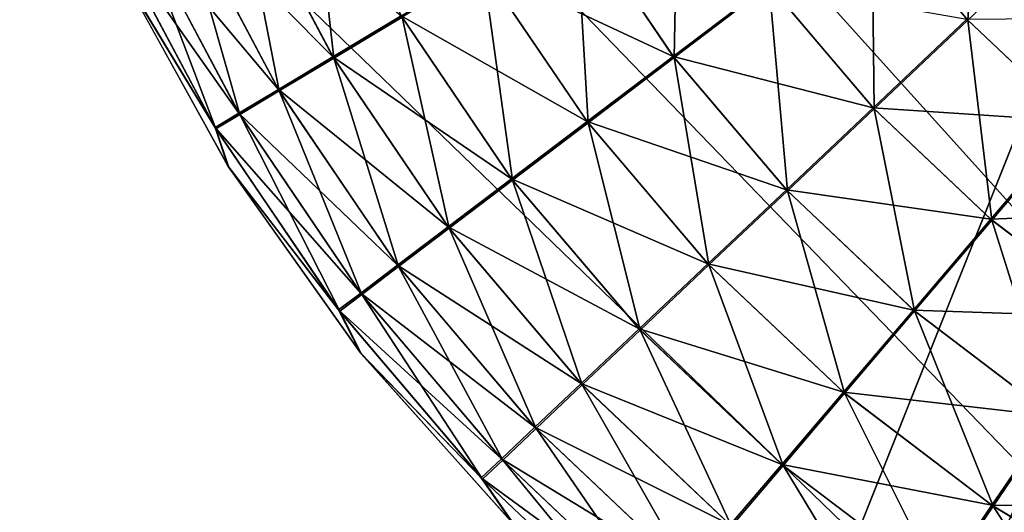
# Model space of a CAD drawing. Header units: millimetres. Extents: x -38 to 38, y -345 to 56.
# Tile 114 of 143: x -3.558 to -1.754, y 19.872 to 20.776. Entities that reach past the tile are written whole.
import ezdxf

# ---------------------------------------------------------------- set-up
doc = ezdxf.new("R2010")
doc.units = ezdxf.units.MM
doc.header["$LTSCALE"] = 33.374815
for name, color, linetype in [('10', 7, 'CONTINUOUS'), ('53', 7, 'CONTINUOUS'), ('54', 7, 'CONTINUOUS'), ('61', 7, 'CONTINUOUS'), ('62', 7, 'CONTINUOUS'), ('7', 7, 'CONTINUOUS'), ('71', 7, 'CONTINUOUS'), ('72', 7, 'CONTINUOUS')]:
    doc.layers.add(name, color=color, linetype=linetype)

msp = doc.modelspace()

# ---------------------------------------------------------------- linework, layer by layer
at = {"layer": '10', "color": 32, "linetype": 'Continuous', "true_color": 0xd1691f}
for points in [[(-8.9443, 11.5, -19), (-8.9443, 30.5, -19), (8.9443, 11.5, -19), (-8.9443, 11.5, -19)], [(-8.9443, 30.5, -19), (8.9443, 30.5, -19), (8.9443, 11.5, -19), (-8.9443, 30.5, -19)]]:
    msp.add_3dface(points, dxfattribs=at)
at = {"layer": '53', "linetype": 'Continuous'}
for points in [[(-7.3427, 15.7115, 20.5), (-1.3301, 28.3507, 20.5), (4.461, 13.5502, 20.5), (-7.3427, 15.7115, 20.5)], [(-1.8914, 28.1941, 20.5), (-1.3301, 28.3507, 20.5), (-7.3427, 15.7115, 20.5), (-1.8914, 28.1941, 20.5)], [(-2.435, 27.9837, 20.5), (-1.8914, 28.1941, 20.5), (-7.3427, 15.7115, 20.5), (-2.435, 27.9837, 20.5)], [(-2.9556, 27.7215, 20.5), (-2.435, 27.9837, 20.5), (-7.3427, 15.7115, 20.5), (-2.9556, 27.7215, 20.5)], [(-3.4483, 27.4101, 20.5), (-2.9556, 27.7215, 20.5), (-7.3427, 15.7115, 20.5), (-3.4483, 27.4101, 20.5)], [(-3.9085, 27.0523, 20.5), (-3.4483, 27.4101, 20.5), (-7.3427, 15.7115, 20.5), (-3.9085, 27.0523, 20.5)]]:
    msp.add_3dface(points, dxfattribs=at)
at = {"layer": '54', "linetype": 'Continuous'}
for points in [[(-1.8914, 28.1941, 20.8), (4.461, 13.5502, 20.8), (-1.3301, 28.3507, 20.8), (-1.8914, 28.1941, 20.8)], [(-2.435, 27.9837, 20.8), (4.461, 13.5502, 20.8), (-1.8914, 28.1941, 20.8), (-2.435, 27.9837, 20.8)], [(-2.9556, 27.7215, 20.8), (4.461, 13.5502, 20.8), (-2.435, 27.9837, 20.8), (-2.9556, 27.7215, 20.8)], [(-3.4483, 27.4101, 20.8), (4.461, 13.5502, 20.8), (-2.9556, 27.7215, 20.8), (-3.4483, 27.4101, 20.8)], [(-3.9085, 27.0523, 20.8), (4.461, 13.5502, 20.8), (-3.4483, 27.4101, 20.8), (-3.9085, 27.0523, 20.8)], [(-4.3317, 26.6517, 20.8), (4.461, 13.5502, 20.8), (-3.9085, 27.0523, 20.8), (-4.3317, 26.6517, 20.8)], [(-4.7141, 26.2118, 20.8), (4.461, 13.5502, 20.8), (-4.3317, 26.6517, 20.8), (-4.7141, 26.2118, 20.8)], [(-5.052, 25.7369, 20.8), (4.461, 13.5502, 20.8), (-4.7141, 26.2118, 20.8), (-5.052, 25.7369, 20.8)], [(-5.3422, 25.2314, 20.8), (4.461, 13.5502, 20.8), (-5.052, 25.7369, 20.8), (-5.3422, 25.2314, 20.8)], [(-5.5821, 24.7001, 20.8), (4.461, 13.5502, 20.8), (-5.3422, 25.2314, 20.8), (-5.5821, 24.7001, 20.8)], [(-5.7692, 24.1481, 20.8), (4.461, 13.5502, 20.8), (-5.5821, 24.7001, 20.8), (-5.7692, 24.1481, 20.8)], [(-5.9019, 23.5806, 20.8), (4.461, 13.5502, 20.8), (-5.7692, 24.1481, 20.8), (-5.9019, 23.5806, 20.8)], [(-7.3427, 15.7115, 20.8), (4.461, 13.5502, 20.8), (-5.9019, 23.5806, 20.8), (-7.3427, 15.7115, 20.8)]]:
    msp.add_3dface(points, dxfattribs=at)
at = {"layer": '61', "linetype": 'Continuous'}
for points in [[(1.3653, 28.3426, -20.5), (-36.7362, 37.2464, -20.5), (-4.5149, 13.5773, -20.5), (1.3653, 28.3426, -20.5)], [(7.3016, 15.6673, -20.5), (1.3653, 28.3426, -20.5), (-4.5149, 13.5773, -20.5), (7.3016, 15.6673, -20.5)]]:
    msp.add_3dface(points, dxfattribs=at)
at = {"layer": '62', "linetype": 'Continuous'}
for points in [[(1.3653, 28.3426, -20.8), (-4.5149, 13.5773, -20.8), (-36.7362, 37.2464, -20.8), (1.3653, 28.3426, -20.8)], [(1.9257, 28.1826, -20.8), (-4.5149, 13.5773, -20.8), (1.3653, 28.3426, -20.8), (1.9257, 28.1826, -20.8)], [(2.468, 27.9689, -20.8), (-4.5149, 13.5773, -20.8), (1.9257, 28.1826, -20.8), (2.468, 27.9689, -20.8)], [(2.987, 27.7036, -20.8), (-4.5149, 13.5773, -20.8), (2.468, 27.9689, -20.8), (2.987, 27.7036, -20.8)], [(3.4779, 27.3892, -20.8), (-4.5149, 13.5773, -20.8), (2.987, 27.7036, -20.8), (3.4779, 27.3892, -20.8)], [(3.9359, 27.0287, -20.8), (-4.5149, 13.5773, -20.8), (3.4779, 27.3892, -20.8), (3.9359, 27.0287, -20.8)], [(4.3567, 26.6255, -20.8), (-4.5149, 13.5773, -20.8), (3.9359, 27.0287, -20.8), (4.3567, 26.6255, -20.8)], [(4.7364, 26.1833, -20.8), (-4.5149, 13.5773, -20.8), (4.3567, 26.6255, -20.8), (4.7364, 26.1833, -20.8)], [(5.0714, 25.7064, -20.8), (-4.5149, 13.5773, -20.8), (4.7364, 26.1833, -20.8), (5.0714, 25.7064, -20.8)], [(5.3586, 25.1991, -20.8), (-4.5149, 13.5773, -20.8), (5.0714, 25.7064, -20.8), (5.3586, 25.1991, -20.8)], [(5.5952, 24.6664, -20.8), (-4.5149, 13.5773, -20.8), (5.3586, 25.1991, -20.8), (5.5952, 24.6664, -20.8)], [(5.779, 24.1133, -20.8), (-4.5149, 13.5773, -20.8), (5.5952, 24.6664, -20.8), (5.779, 24.1133, -20.8)], [(5.9083, 23.545, -20.8), (-4.5149, 13.5773, -20.8), (5.779, 24.1133, -20.8), (5.9083, 23.545, -20.8)], [(7.3016, 15.6673, -20.8), (-4.5149, 13.5773, -20.8), (5.9083, 23.545, -20.8), (7.3016, 15.6673, -20.8)]]:
    msp.add_3dface(points, dxfattribs=at)
at = {"layer": '7', "color": 32, "linetype": 'Continuous', "true_color": 0xd1691f}
for points in [[(-8.9443, 30.5, 19), (-8.9443, 11.5, 19), (8.9443, 30.5, 19), (-8.9443, 30.5, 19)], [(-8.9443, 11.5, 19), (8.9443, 11.5, 19), (8.9443, 30.5, 19), (-8.9443, 11.5, 19)]]:
    msp.add_3dface(points, dxfattribs=at)
at = {"layer": '71', "linetype": 'Continuous'}
for points in [[(-1.9966, 20.9822, 23.1627), (-1.8208, 20.7753, 23.1627), (-1.7979, 21.1333, 23.248), (-1.9966, 20.9822, 23.1627)], [(-1.7979, 21.1333, 23.248), (-1.8208, 20.7753, 23.1627), (-1.6396, 20.9469, 23.248), (-1.7979, 21.1333, 23.248)], [(-3.1595, 21.0383, 22.3061), (-2.9829, 20.7052, 22.3061), (-3.0268, 21.0996, 22.5257), (-3.1595, 21.0383, 22.3061)], [(-3.0268, 21.0996, 22.5257), (-2.9829, 20.7052, 22.3061), (-2.8577, 20.7806, 22.5257), (-3.0268, 21.0996, 22.5257)], [(-2.5392, 20.9722, 22.8986), (-2.3592, 20.7066, 22.8986), (-2.3515, 21.0851, 23.0456), (-2.5392, 20.9722, 22.8986)], [(-2.3515, 21.0851, 23.0456), (-2.3592, 20.7066, 22.8986), (-2.1848, 20.8392, 23.0456), (-2.3515, 21.0851, 23.0456)], [(-3.2651, 20.9894, 22.0694), (-3.0826, 20.6453, 22.0694), (-3.1595, 21.0383, 22.3061), (-3.2651, 20.9894, 22.0694)], [(-3.1595, 21.0383, 22.3061), (-3.0826, 20.6453, 22.0694), (-2.9829, 20.7052, 22.3061), (-3.1595, 21.0383, 22.3061)], [(-3.3417, 20.954, 21.8194), (-3.1549, 20.6017, 21.8194), (-3.2651, 20.9894, 22.0694), (-3.3417, 20.954, 21.8194)], [(-3.2651, 20.9894, 22.0694), (-3.1549, 20.6017, 21.8194), (-3.0826, 20.6453, 22.0694), (-3.2651, 20.9894, 22.0694)], [(-2.7089, 20.8701, 22.7244), (-2.5168, 20.5868, 22.7244), (-2.5392, 20.9722, 22.8986), (-2.7089, 20.8701, 22.7244)], [(-2.5392, 20.9722, 22.8986), (-2.5168, 20.5868, 22.7244), (-2.3592, 20.7066, 22.8986), (-2.5392, 20.9722, 22.8986)], [(-2.1848, 20.8392, 23.0456), (-1.9924, 20.6127, 23.0456), (-1.9966, 20.9822, 23.1627), (-2.1848, 20.8392, 23.0456)], [(-1.9966, 20.9822, 23.1627), (-1.9924, 20.6127, 23.0456), (-1.8208, 20.7753, 23.1627), (-1.9966, 20.9822, 23.1627)], [(-3.3881, 20.9325, 21.5606), (-3.1987, 20.5754, 21.5606), (-3.3417, 20.954, 21.8194), (-3.3881, 20.9325, 21.5606)], [(-3.3417, 20.954, 21.8194), (-3.1987, 20.5754, 21.5606), (-3.1549, 20.6017, 21.8194), (-3.3417, 20.954, 21.8194)], [(-1.8208, 20.7753, 23.1627), (-1.6236, 20.5885, 23.1627), (-1.6396, 20.9469, 23.248), (-1.8208, 20.7753, 23.1627)], [(-3.1987, 20.5754, 21.5606), (-3.3881, 20.9325, 21.5606), (-3.3786, 20.8729, 21.3), (-3.1987, 20.5754, 21.5606)], [(-3.1752, 20.5049, 21.3), (-3.1987, 20.5754, 21.5606), (-3.3786, 20.8729, 21.3), (-3.1752, 20.5049, 21.3)], [(-2.8577, 20.7806, 22.5257), (-2.655, 20.4817, 22.5257), (-2.7089, 20.8701, 22.7244), (-2.8577, 20.7806, 22.5257)], [(-2.7089, 20.8701, 22.7244), (-2.655, 20.4817, 22.5257), (-2.5168, 20.5868, 22.7244), (-2.7089, 20.8701, 22.7244)], [(-2.3592, 20.7066, 22.8986), (-2.1514, 20.462, 22.8986), (-2.1848, 20.8392, 23.0456), (-2.3592, 20.7066, 22.8986)], [(-2.1848, 20.8392, 23.0456), (-2.1514, 20.462, 22.8986), (-1.9924, 20.6127, 23.0456), (-2.1848, 20.8392, 23.0456)], [(-2.9829, 20.7052, 22.3061), (-2.7714, 20.3932, 22.3061), (-2.8577, 20.7806, 22.5257), (-2.9829, 20.7052, 22.3061)], [(-2.8577, 20.7806, 22.5257), (-2.7714, 20.3932, 22.3061), (-2.655, 20.4817, 22.5257), (-2.8577, 20.7806, 22.5257)], [(-1.9924, 20.6127, 23.0456), (-1.7767, 20.4083, 23.0456), (-1.8208, 20.7753, 23.1627), (-1.9924, 20.6127, 23.0456)], [(-1.8208, 20.7753, 23.1627), (-1.7767, 20.4083, 23.0456), (-1.6236, 20.5885, 23.1627), (-1.8208, 20.7753, 23.1627)], [(-3.0826, 20.6453, 22.0694), (-2.864, 20.3228, 22.0694), (-2.9829, 20.7052, 22.3061), (-3.0826, 20.6453, 22.0694)], [(-2.9829, 20.7052, 22.3061), (-2.864, 20.3228, 22.0694), (-2.7714, 20.3932, 22.3061), (-2.9829, 20.7052, 22.3061)], [(-2.5168, 20.5868, 22.7244), (-2.2952, 20.3259, 22.7244), (-2.3592, 20.7066, 22.8986), (-2.5168, 20.5868, 22.7244)], [(-2.3592, 20.7066, 22.8986), (-2.2952, 20.3259, 22.7244), (-2.1514, 20.462, 22.8986), (-2.3592, 20.7066, 22.8986)], [(-3.1549, 20.6017, 21.8194), (-2.9312, 20.2717, 21.8194), (-3.0826, 20.6453, 22.0694), (-3.1549, 20.6017, 21.8194)], [(-3.0826, 20.6453, 22.0694), (-2.9312, 20.2717, 21.8194), (-2.864, 20.3228, 22.0694), (-3.0826, 20.6453, 22.0694)], [(-2.1514, 20.462, 22.8986), (-1.9185, 20.2414, 22.8986), (-1.9924, 20.6127, 23.0456), (-2.1514, 20.462, 22.8986)], [(-1.9924, 20.6127, 23.0456), (-1.9185, 20.2414, 22.8986), (-1.7767, 20.4083, 23.0456), (-1.9924, 20.6127, 23.0456)], [(-3.1987, 20.5754, 21.5606), (-2.9719, 20.2408, 21.5606), (-3.1549, 20.6017, 21.8194), (-3.1987, 20.5754, 21.5606)], [(-3.1549, 20.6017, 21.8194), (-2.9719, 20.2408, 21.5606), (-2.9312, 20.2717, 21.8194), (-3.1549, 20.6017, 21.8194)], [(-2.9719, 20.2408, 21.5606), (-3.1987, 20.5754, 21.5606), (-3.1752, 20.5049, 21.3), (-2.9719, 20.2408, 21.5606)], [(-2.655, 20.4817, 22.5257), (-2.4212, 20.2065, 22.5257), (-2.5168, 20.5868, 22.7244), (-2.655, 20.4817, 22.5257)], [(-2.5168, 20.5868, 22.7244), (-2.4212, 20.2065, 22.5257), (-2.2952, 20.3259, 22.7244), (-2.5168, 20.5868, 22.7244)], [(-1.7767, 20.4083, 23.0456), (-1.5401, 20.2285, 23.0456), (-1.6236, 20.5885, 23.1627), (-1.7767, 20.4083, 23.0456)], [(-2.9319, 20.1619, 21.3), (-2.9719, 20.2408, 21.5606), (-3.1752, 20.5049, 21.3), (-2.9319, 20.1619, 21.3)], [(-2.7714, 20.3932, 22.3061), (-2.5274, 20.1059, 22.3061), (-2.655, 20.4817, 22.5257), (-2.7714, 20.3932, 22.3061)], [(-2.655, 20.4817, 22.5257), (-2.5274, 20.1059, 22.3061), (-2.4212, 20.2065, 22.5257), (-2.655, 20.4817, 22.5257)], [(-2.2952, 20.3259, 22.7244), (-2.0467, 20.0904, 22.7244), (-2.1514, 20.462, 22.8986), (-2.2952, 20.3259, 22.7244)], [(-2.1514, 20.462, 22.8986), (-2.0467, 20.0904, 22.7244), (-1.9185, 20.2414, 22.8986), (-2.1514, 20.462, 22.8986)], [(-2.864, 20.3228, 22.0694), (-2.6118, 20.0259, 22.0694), (-2.7714, 20.3932, 22.3061), (-2.864, 20.3228, 22.0694)], [(-2.7714, 20.3932, 22.3061), (-2.6118, 20.0259, 22.0694), (-2.5274, 20.1059, 22.3061), (-2.7714, 20.3932, 22.3061)], [(-1.9185, 20.2414, 22.8986), (-1.663, 20.0472, 22.8986), (-1.7767, 20.4083, 23.0456), (-1.9185, 20.2414, 22.8986)], [(-1.7767, 20.4083, 23.0456), (-1.663, 20.0472, 22.8986), (-1.5401, 20.2285, 23.0456), (-1.7767, 20.4083, 23.0456)], [(-2.9312, 20.2717, 21.8194), (-2.6731, 19.9679, 21.8194), (-2.864, 20.3228, 22.0694), (-2.9312, 20.2717, 21.8194)], [(-2.864, 20.3228, 22.0694), (-2.6731, 19.9679, 21.8194), (-2.6118, 20.0259, 22.0694), (-2.864, 20.3228, 22.0694)], [(-2.4212, 20.2065, 22.5257), (-2.1591, 19.9581, 22.5257), (-2.2952, 20.3259, 22.7244), (-2.4212, 20.2065, 22.5257)], [(-2.2952, 20.3259, 22.7244), (-2.1591, 19.9581, 22.5257), (-2.0467, 20.0904, 22.7244), (-2.2952, 20.3259, 22.7244)], [(-2.9719, 20.2408, 21.5606), (-2.7102, 19.9328, 21.5606), (-2.9312, 20.2717, 21.8194), (-2.9719, 20.2408, 21.5606)], [(-2.9312, 20.2717, 21.8194), (-2.7102, 19.9328, 21.5606), (-2.6731, 19.9679, 21.8194), (-2.9312, 20.2717, 21.8194)], [(-2.7102, 19.9328, 21.5606), (-2.9719, 20.2408, 21.5606), (-2.9319, 20.1619, 21.3), (-2.7102, 19.9328, 21.5606)], [(-2.0467, 20.0904, 22.7244), (-1.7742, 19.8833, 22.7244), (-1.9185, 20.2414, 22.8986), (-2.0467, 20.0904, 22.7244)], [(-1.9185, 20.2414, 22.8986), (-1.7742, 19.8833, 22.7244), (-1.663, 20.0472, 22.8986), (-1.9185, 20.2414, 22.8986)], [(-2.5274, 20.1059, 22.3061), (-2.2537, 19.8467, 22.3061), (-2.4212, 20.2065, 22.5257), (-2.5274, 20.1059, 22.3061)], [(-2.4212, 20.2065, 22.5257), (-2.2537, 19.8467, 22.3061), (-2.1591, 19.9581, 22.5257), (-2.4212, 20.2065, 22.5257)], [(-2.6517, 19.8483, 21.3), (-2.7102, 19.9328, 21.5606), (-2.9319, 20.1619, 21.3), (-2.6517, 19.8483, 21.3)], [(-2.6118, 20.0259, 22.0694), (-2.329, 19.7581, 22.0694), (-2.5274, 20.1059, 22.3061), (-2.6118, 20.0259, 22.0694)], [(-2.5274, 20.1059, 22.3061), (-2.329, 19.7581, 22.0694), (-2.2537, 19.8467, 22.3061), (-2.5274, 20.1059, 22.3061)], [(-2.1591, 19.9581, 22.5257), (-1.8716, 19.7396, 22.5257), (-2.0467, 20.0904, 22.7244), (-2.1591, 19.9581, 22.5257)], [(-2.0467, 20.0904, 22.7244), (-1.8716, 19.7396, 22.5257), (-1.7742, 19.8833, 22.7244), (-2.0467, 20.0904, 22.7244)], [(-1.7742, 19.8833, 22.7244), (-1.4809, 19.7068, 22.7244), (-1.663, 20.0472, 22.8986), (-1.7742, 19.8833, 22.7244)], [(-2.6731, 19.9679, 21.8194), (-2.3837, 19.6937, 21.8194), (-2.6118, 20.0259, 22.0694), (-2.6731, 19.9679, 21.8194)], [(-2.6118, 20.0259, 22.0694), (-2.3837, 19.6937, 21.8194), (-2.329, 19.7581, 22.0694), (-2.6118, 20.0259, 22.0694)], [(-2.7102, 19.9328, 21.5606), (-2.4168, 19.6548, 21.5606), (-2.6731, 19.9679, 21.8194), (-2.7102, 19.9328, 21.5606)], [(-2.6731, 19.9679, 21.8194), (-2.4168, 19.6548, 21.5606), (-2.3837, 19.6937, 21.8194), (-2.6731, 19.9679, 21.8194)], [(-2.2537, 19.8467, 22.3061), (-1.9536, 19.6186, 22.3061), (-2.1591, 19.9581, 22.5257), (-2.2537, 19.8467, 22.3061)], [(-2.1591, 19.9581, 22.5257), (-1.9536, 19.6186, 22.3061), (-1.8716, 19.7396, 22.5257), (-2.1591, 19.9581, 22.5257)], [(-2.4168, 19.6548, 21.5606), (-2.7102, 19.9328, 21.5606), (-2.6517, 19.8483, 21.3), (-2.4168, 19.6548, 21.5606)], [(-1.8716, 19.7396, 22.5257), (-1.5622, 19.5534, 22.5257), (-1.7742, 19.8833, 22.7244), (-1.8716, 19.7396, 22.5257)], [(-1.7742, 19.8833, 22.7244), (-1.5622, 19.5534, 22.5257), (-1.4809, 19.7068, 22.7244), (-1.7742, 19.8833, 22.7244)]]:
    msp.add_3dface(points, dxfattribs=at)
at = {"layer": '72', "linetype": 'Continuous'}
for points in [[(-2.9845, 20.7078, -22.0061), (-3.2664, 20.9922, -21.7694), (-3.1608, 21.041, -22.0061), (-2.9845, 20.7078, -22.0061)], [(-2.9845, 20.7078, -22.0061), (-3.1608, 21.041, -22.0061), (-2.8592, 20.7831, -22.2257), (-2.9845, 20.7078, -22.0061)], [(-3.0842, 20.6479, -21.7694), (-3.343, 20.9568, -21.5194), (-3.2664, 20.9922, -21.7694), (-3.0842, 20.6479, -21.7694)], [(-3.0842, 20.6479, -21.7694), (-3.2664, 20.9922, -21.7694), (-2.9845, 20.7078, -22.0061), (-3.0842, 20.6479, -21.7694)], [(-2.3607, 20.7086, -22.5986), (-2.7103, 20.8724, -22.4244), (-2.5406, 20.9744, -22.5986), (-2.3607, 20.7086, -22.5986)], [(-2.3607, 20.7086, -22.5986), (-2.5406, 20.9744, -22.5986), (-2.1862, 20.8411, -22.7456), (-2.3607, 20.7086, -22.5986)], [(-3.1566, 20.6045, -21.5194), (-3.3894, 20.9354, -21.2606), (-3.343, 20.9568, -21.5194), (-3.1566, 20.6045, -21.5194)], [(-3.1566, 20.6045, -21.5194), (-3.343, 20.9568, -21.5194), (-3.0842, 20.6479, -21.7694), (-3.1566, 20.6045, -21.5194)], [(-3.2004, 20.5781, -21.2606), (-3.3894, 20.9354, -21.2606), (-3.1566, 20.6045, -21.5194), (-3.2004, 20.5781, -21.2606)], [(-3.2004, 20.5781, -21.2606), (-3.38, 20.8758, -21), (-3.3894, 20.9354, -21.2606), (-3.2004, 20.5781, -21.2606)], [(-3.1769, 20.5076, -21), (-3.38, 20.8758, -21), (-3.2004, 20.5781, -21.2606), (-3.1769, 20.5076, -21)], [(-2.5185, 20.5889, -22.4244), (-2.8592, 20.7831, -22.2257), (-2.7103, 20.8724, -22.4244), (-2.5185, 20.5889, -22.4244)], [(-2.5185, 20.5889, -22.4244), (-2.7103, 20.8724, -22.4244), (-2.3607, 20.7086, -22.5986), (-2.5185, 20.5889, -22.4244)], [(-1.994, 20.6144, -22.7456), (-2.3607, 20.7086, -22.5986), (-2.1862, 20.8411, -22.7456), (-1.994, 20.6144, -22.7456)], [(-1.994, 20.6144, -22.7456), (-2.1862, 20.8411, -22.7456), (-1.8223, 20.7768, -22.8627), (-1.994, 20.6144, -22.7456)], [(-2.6568, 20.484, -22.2257), (-2.9845, 20.7078, -22.0061), (-2.8592, 20.7831, -22.2257), (-2.6568, 20.484, -22.2257)], [(-2.6568, 20.484, -22.2257), (-2.8592, 20.7831, -22.2257), (-2.5185, 20.5889, -22.4244), (-2.6568, 20.484, -22.2257)], [(-1.6253, 20.5899, -22.8627), (-1.994, 20.6144, -22.7456), (-1.8223, 20.7768, -22.8627), (-1.6253, 20.5899, -22.8627)], [(-1.6253, 20.5899, -22.8627), (-1.8223, 20.7768, -22.8627), (-1.4635, 20.78, -22.948), (-1.6253, 20.5899, -22.8627)], [(-2.7732, 20.3956, -22.0061), (-3.0842, 20.6479, -21.7694), (-2.9845, 20.7078, -22.0061), (-2.7732, 20.3956, -22.0061)], [(-2.7732, 20.3956, -22.0061), (-2.9845, 20.7078, -22.0061), (-2.6568, 20.484, -22.2257), (-2.7732, 20.3956, -22.0061)], [(-2.1532, 20.4639, -22.5986), (-2.5185, 20.5889, -22.4244), (-2.3607, 20.7086, -22.5986), (-2.1532, 20.4639, -22.5986)], [(-2.1532, 20.4639, -22.5986), (-2.3607, 20.7086, -22.5986), (-1.994, 20.6144, -22.7456), (-2.1532, 20.4639, -22.5986)], [(-2.8659, 20.3253, -21.7694), (-3.1566, 20.6045, -21.5194), (-3.0842, 20.6479, -21.7694), (-2.8659, 20.3253, -21.7694)], [(-2.8659, 20.3253, -21.7694), (-3.0842, 20.6479, -21.7694), (-2.7732, 20.3956, -22.0061), (-2.8659, 20.3253, -21.7694)], [(-1.7785, 20.4099, -22.7456), (-2.1532, 20.4639, -22.5986), (-1.994, 20.6144, -22.7456), (-1.7785, 20.4099, -22.7456)], [(-1.7785, 20.4099, -22.7456), (-1.994, 20.6144, -22.7456), (-1.6253, 20.5899, -22.8627), (-1.7785, 20.4099, -22.7456)], [(-2.9331, 20.2743, -21.5194), (-3.2004, 20.5781, -21.2606), (-3.1566, 20.6045, -21.5194), (-2.9331, 20.2743, -21.5194)], [(-2.9331, 20.2743, -21.5194), (-3.1566, 20.6045, -21.5194), (-2.8659, 20.3253, -21.7694), (-2.9331, 20.2743, -21.5194)], [(-2.9738, 20.2434, -21.2606), (-3.2004, 20.5781, -21.2606), (-2.9331, 20.2743, -21.5194), (-2.9738, 20.2434, -21.2606)], [(-2.9738, 20.2434, -21.2606), (-3.1769, 20.5076, -21), (-3.2004, 20.5781, -21.2606), (-2.9738, 20.2434, -21.2606)], [(-2.2971, 20.3278, -22.4244), (-2.6568, 20.484, -22.2257), (-2.5185, 20.5889, -22.4244), (-2.2971, 20.3278, -22.4244)], [(-2.2971, 20.3278, -22.4244), (-2.5185, 20.5889, -22.4244), (-2.1532, 20.4639, -22.5986), (-2.2971, 20.3278, -22.4244)], [(-1.4092, 20.4254, -22.8627), (-1.7785, 20.4099, -22.7456), (-1.6253, 20.5899, -22.8627), (-1.4092, 20.4254, -22.8627)], [(-2.9339, 20.1644, -21), (-3.1769, 20.5076, -21), (-2.9738, 20.2434, -21.2606), (-2.9339, 20.1644, -21)], [(-2.4232, 20.2086, -22.2257), (-2.7732, 20.3956, -22.0061), (-2.6568, 20.484, -22.2257), (-2.4232, 20.2086, -22.2257)], [(-2.4232, 20.2086, -22.2257), (-2.6568, 20.484, -22.2257), (-2.2971, 20.3278, -22.4244), (-2.4232, 20.2086, -22.2257)], [(-1.9204, 20.243, -22.5986), (-2.2971, 20.3278, -22.4244), (-2.1532, 20.4639, -22.5986), (-1.9204, 20.243, -22.5986)], [(-1.9204, 20.243, -22.5986), (-2.1532, 20.4639, -22.5986), (-1.7785, 20.4099, -22.7456), (-1.9204, 20.243, -22.5986)], [(-1.5421, 20.2298, -22.7456), (-1.9204, 20.243, -22.5986), (-1.7785, 20.4099, -22.7456), (-1.5421, 20.2298, -22.7456)], [(-1.5421, 20.2298, -22.7456), (-1.7785, 20.4099, -22.7456), (-1.4092, 20.4254, -22.8627), (-1.5421, 20.2298, -22.7456)], [(-2.5294, 20.1081, -22.0061), (-2.8659, 20.3253, -21.7694), (-2.7732, 20.3956, -22.0061), (-2.5294, 20.1081, -22.0061)], [(-2.5294, 20.1081, -22.0061), (-2.7732, 20.3956, -22.0061), (-2.4232, 20.2086, -22.2257), (-2.5294, 20.1081, -22.0061)], [(-2.614, 20.0282, -21.7694), (-2.9331, 20.2743, -21.5194), (-2.8659, 20.3253, -21.7694), (-2.614, 20.0282, -21.7694)], [(-2.614, 20.0282, -21.7694), (-2.8659, 20.3253, -21.7694), (-2.5294, 20.1081, -22.0061), (-2.614, 20.0282, -21.7694)], [(-2.0488, 20.0922, -22.4244), (-2.4232, 20.2086, -22.2257), (-2.2971, 20.3278, -22.4244), (-2.0488, 20.0922, -22.4244)], [(-2.0488, 20.0922, -22.4244), (-2.2971, 20.3278, -22.4244), (-1.9204, 20.243, -22.5986), (-2.0488, 20.0922, -22.4244)], [(-2.6753, 19.9702, -21.5194), (-2.9738, 20.2434, -21.2606), (-2.9331, 20.2743, -21.5194), (-2.6753, 19.9702, -21.5194)], [(-2.6753, 19.9702, -21.5194), (-2.9331, 20.2743, -21.5194), (-2.614, 20.0282, -21.7694), (-2.6753, 19.9702, -21.5194)], [(-2.7124, 19.9351, -21.2606), (-2.9738, 20.2434, -21.2606), (-2.6753, 19.9702, -21.5194), (-2.7124, 19.9351, -21.2606)], [(-2.7124, 19.9351, -21.2606), (-2.9339, 20.1644, -21), (-2.9738, 20.2434, -21.2606), (-2.7124, 19.9351, -21.2606)], [(-1.6652, 20.0486, -22.5986), (-2.0488, 20.0922, -22.4244), (-1.9204, 20.243, -22.5986), (-1.6652, 20.0486, -22.5986)], [(-1.6652, 20.0486, -22.5986), (-1.9204, 20.243, -22.5986), (-1.5421, 20.2298, -22.7456), (-1.6652, 20.0486, -22.5986)], [(-2.1613, 19.96, -22.2257), (-2.5294, 20.1081, -22.0061), (-2.4232, 20.2086, -22.2257), (-2.1613, 19.96, -22.2257)], [(-2.1613, 19.96, -22.2257), (-2.4232, 20.2086, -22.2257), (-2.0488, 20.0922, -22.4244), (-2.1613, 19.96, -22.2257)], [(-2.6539, 19.8506, -21), (-2.9339, 20.1644, -21), (-2.7124, 19.9351, -21.2606), (-2.6539, 19.8506, -21)], [(-2.256, 19.8487, -22.0061), (-2.614, 20.0282, -21.7694), (-2.5294, 20.1081, -22.0061), (-2.256, 19.8487, -22.0061)], [(-2.256, 19.8487, -22.0061), (-2.5294, 20.1081, -22.0061), (-2.1613, 19.96, -22.2257), (-2.256, 19.8487, -22.0061)], [(-1.7764, 19.8848, -22.4244), (-2.1613, 19.96, -22.2257), (-2.0488, 20.0922, -22.4244), (-1.7764, 19.8848, -22.4244)], [(-1.7764, 19.8848, -22.4244), (-2.0488, 20.0922, -22.4244), (-1.6652, 20.0486, -22.5986), (-1.7764, 19.8848, -22.4244)], [(-1.3904, 19.883, -22.5986), (-1.7764, 19.8848, -22.4244), (-1.6652, 20.0486, -22.5986), (-1.3904, 19.883, -22.5986)], [(-2.3314, 19.7601, -21.7694), (-2.6753, 19.9702, -21.5194), (-2.614, 20.0282, -21.7694), (-2.3314, 19.7601, -21.7694)], [(-2.3314, 19.7601, -21.7694), (-2.614, 20.0282, -21.7694), (-2.256, 19.8487, -22.0061), (-2.3314, 19.7601, -21.7694)], [(-2.3861, 19.6958, -21.5194), (-2.7124, 19.9351, -21.2606), (-2.6753, 19.9702, -21.5194), (-2.3861, 19.6958, -21.5194)], [(-2.3861, 19.6958, -21.5194), (-2.6753, 19.9702, -21.5194), (-2.3314, 19.7601, -21.7694), (-2.3861, 19.6958, -21.5194)], [(-1.874, 19.7412, -22.2257), (-2.256, 19.8487, -22.0061), (-2.1613, 19.96, -22.2257), (-1.874, 19.7412, -22.2257)], [(-1.874, 19.7412, -22.2257), (-2.1613, 19.96, -22.2257), (-1.7764, 19.8848, -22.4244), (-1.874, 19.7412, -22.2257)], [(-2.4192, 19.6569, -21.2606), (-2.7124, 19.9351, -21.2606), (-2.3861, 19.6958, -21.5194), (-2.4192, 19.6569, -21.2606)], [(-2.4192, 19.6569, -21.2606), (-2.6539, 19.8506, -21), (-2.7124, 19.9351, -21.2606), (-2.4192, 19.6569, -21.2606)], [(-1.4833, 19.7081, -22.4244), (-1.874, 19.7412, -22.2257), (-1.7764, 19.8848, -22.4244), (-1.4833, 19.7081, -22.4244)], [(-1.4833, 19.7081, -22.4244), (-1.7764, 19.8848, -22.4244), (-1.3904, 19.883, -22.5986), (-1.4833, 19.7081, -22.4244)]]:
    msp.add_3dface(points, dxfattribs=at)

doc.saveas('drawing.dxf')
